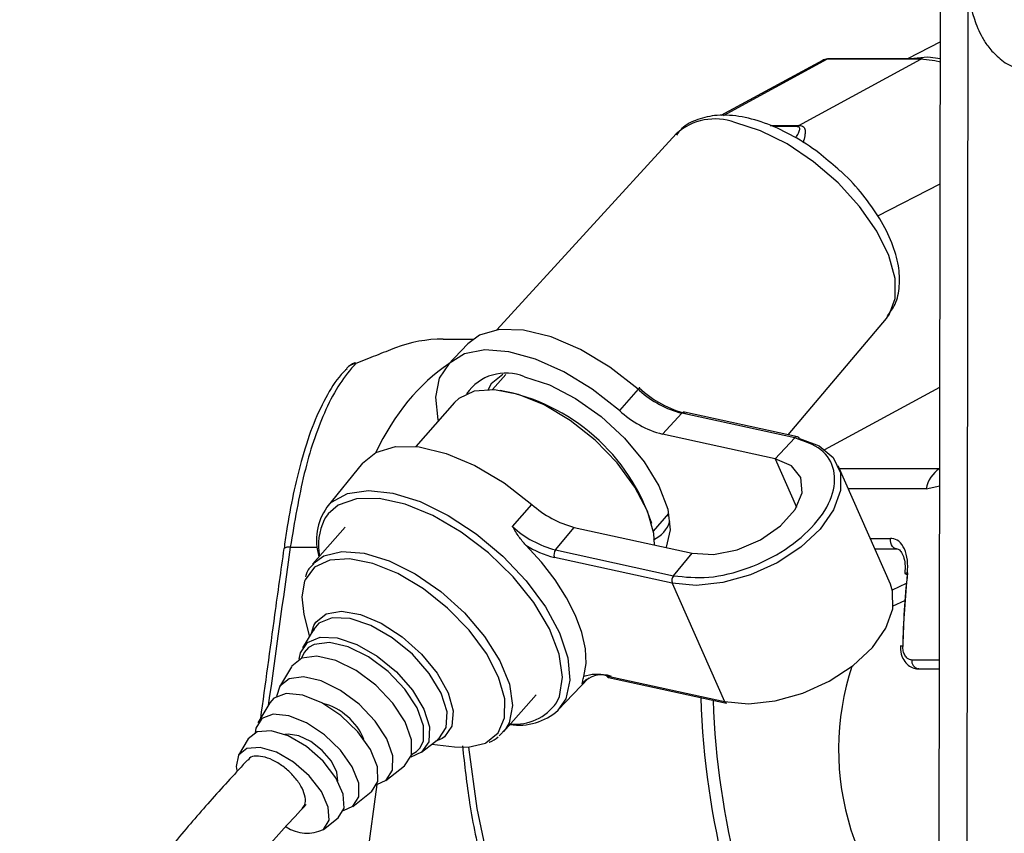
# Paper-space layout '2.5M DUO Wall Base Bracket' of a CAD drawing. Header units: millimetres. Extents: x 20 to 18989, y 40 to 14956.
# Tile 7 of 109: x 3950 to 4041, y 6509 to 6584. Entities that reach past the tile are written whole.
import ezdxf

# ---------------------------------------------------------------- set-up
doc = ezdxf.new("R2010")
doc.units = ezdxf.units.MM
doc.layers.add('COMPONENT_GEOMETRY', color=7, linetype='Continuous')
doc.styles.add('SLDTEXTSTYLE1', font='TXT', dxfattribs={"width": 0.75})
doc.dimstyles.new('SLDDIMSTYLE0', dxfattribs={"dimtxt": 150, "dimasz": 6.604, "dimexe": 0, "dimexo": 0.0625, "dimgap": 37.5, "dimtad": 0, "dimtih": 1, "dimtoh": 1, "dimdec": 0, "dimlfac": 0.5, "dimrnd": 1e-09, "dimzin": 12, "dimdsep": 46, "dimtxsty": 'SLDTEXTSTYLE1', "dimsah": 1, "dimcen": 0.09, "dimadec": 0, "dimazin": 3, "dimtfac": 1, "dimtdec": 0, "dimtofl": 0, "dimtmove": 0, "dimatfit": 3, "dimfxl": 1, "dimfrac": 2, "dimtolj": 1, "dimtzin": 12, "dimarcsym": 0})

# ---------------------------------------------------------------- blocks, each defined once
blk = doc.blocks.new('_D_23')
at = {"layer": 'COMPONENT_GEOMETRY', "color": 7, "ltscale": 2}
for p, q in [((6638.523, 7959.491), (607.653, 7959.491)), ((614.003, 7959.491), (614.003, 5158.054)), ((614.003, 2118.491), (614.003, 4919.929)), ((6537.749, 2118.491), (607.653, 2118.491))]:
    blk.add_line(p, q, dxfattribs=at)
for points in [[(614.003, 7959.491), (612.987, 7952.887), (615.019, 7952.887)], [(614.003, 2118.491), (615.019, 2125.095), (612.987, 2125.095)]]:
    blk.add_solid(points, dxfattribs=at)
at = {"layer": 'COMPONENT_GEOMETRY', "color": 7, "ltscale": 2, "insert": (392.337, 5113.289), "char_height": 150, "attachment_point": 1, "style": 'SLDTEXTSTYLE1'}
blk.add_mtext('2921', dxfattribs=at)

psp = doc.layouts.new('2.5M DUO Wall Base Bracket')

# ---------------------------------------------------------------- linework, layer by layer
at = {"color": 7, "linetype": 'Continuous', "lineweight": 25, "ltscale": 2}
for p, q in [((4034.907, 6445.093), (4035.119, 6603.604)), ((4035.09, 6582.224), (4032.033, 6580.653)), ((4024.141, 6580.503), (4014.693, 6575.382)), ((4021.935, 6574.469), (4033.269, 6580.613)), ((4033.269, 6580.613), (4024.589, 6580.613)), ((4033.421, 6580.653), (4024.741, 6580.653)), ((4010.57, 6573.695), (3993.898, 6555.476)), ((4020.966, 6545.74), (4030.084, 6556.552)), ((4030.084, 6556.552), (4030.191, 6556.685)), ((3988.925, 6554.625), (3991.715, 6554.625)), ((3991.203, 6554.176), (3989.348, 6552.229)), ((3994.73, 6551.335), (3993.492, 6549.927)), ((4007.028, 6549.959), (4005.291, 6547.981)), ((3990.372, 6549.105), (3989.981, 6548.732)), ((3989.981, 6548.732), (3986.389, 6544.644)), ((4011.084, 6547.735), (4009.274, 6545.797)), ((4021.562, 6545.447), (4011.084, 6547.735)), ((4021.822, 6545.553), (4011.345, 6547.84)), ((4019.752, 6543.509), (4009.274, 6545.797)), ((4021.562, 6545.447), (4019.752, 6543.509)), ((3981.444, 6543.101), (3978.125, 6539)), ((4030.441, 6531.862), (4025.587, 6542.86)), ((3995.36, 6537.209), (3997.169, 6539.27)), ((4008.443, 6536.793), (4009.871, 6538.418)), ((3979.814, 6537.16), (3976.789, 6533.717)), ((3999.36, 6535.033), (4001.098, 6537.133)), ((4001.098, 6537.133), (4012.05, 6534.742)), ((4028.994, 6535.141), (4031.014, 6535.141)), ((4010.201, 6531.958), (3999.25, 6534.349)), ((3999.36, 6535.033), (4010.312, 6532.642)), ((4010.312, 6532.642), (4012.05, 6534.742)), ((4010.201, 6531.958), (4015.056, 6520.96)), ((4030.717, 6529.83), (4031.796, 6530.345)), ((3975.996, 6529.037), (3976.503, 6526.977)), ((3976.707, 6527.319), (3976.918, 6528.026)), ((3976.922, 6527.68), (3975.879, 6525.933)), ((3976.881, 6527.524), (3976.976, 6527.675)), ((3974.838, 6524.189), (3973.724, 6522.324)), ((4004.104, 6523.351), (4015.056, 6520.96)), ((4032.999, 6524), (4035.012, 6524)), ((3999.586, 6520.146), (4002.46, 6523.162)), ((4004.282, 6523.186), (4015.234, 6520.795)), ((3994.519, 6518.141), (3997.544, 6521.584)), ((3972.833, 6520.832), (3971.719, 6518.967)), ((3994.704, 6518.374), (3994.127, 6517.768)), ((3970.828, 6517.475), (3969.937, 6515.983)), ((3986.917, 6516.236), (3988.515, 6517.496)), ((3987.872, 6516.989), (3989.981, 6516.751)), ((3988.833, 6517.52), (3988.185, 6517.235)), ((3988.521, 6517.5), (3988.388, 6517.421)), ((3983.616, 6513.634), (3985.322, 6514.979)), ((3980.545, 6511.213), (3982.251, 6512.558)), ((3977.815, 6509.062), (3979.18, 6510.138))]:
    psp.add_line(p, q, dxfattribs=at)
at = {"color": 8, "linetype": 'Continuous', "lineweight": 25, "ltscale": 2}
for p, q in [((4037.472, 6440.272), (4037.668, 6586.539)), ((4024.589, 6580.613), (4014.913, 6575.368)), ((4019.297, 6574.469), (4021.935, 6574.469)), ((4021.758, 6574.36), (4019.527, 6574.36)), ((4029.272, 6566.067), (4035.073, 6569.037)), ((4007.165, 6549.84), (4007.028, 6549.959)), ((4024.356, 6544.372), (4035.047, 6550.167)), ((4019.752, 6543.509), (4021.735, 6539.017)), ((4025.697, 6542.612), (4035.035, 6542.612)), ((4035.035, 6542.612), (4035.037, 6542.613)), ((4033.769, 6540.7), (4026.541, 6540.7)), ((4033.769, 6540.7), (4035.035, 6540.999)), ((4009.907, 6538.232), (4009.659, 6538.177)), ((4028.565, 6536.113), (4030.462, 6536.113)), ((3974.731, 6535.288), (3977.25, 6535.288)), ((4030.628, 6531.328), (4031.933, 6531.951)), ((4035.013, 6524.81), (4032.433, 6524.81)), ((4001.814, 6522.585), (4002.234, 6523.026)), ((3989.039, 6517.666), (3988.833, 6517.52)), ((3985.982, 6516.021), (3986.45, 6516.298)), ((3986.45, 6516.298), (3986.77, 6516.627)), ((3982.775, 6513.249), (3980.175, 6494.265))]:
    psp.add_line(p, q, dxfattribs=at)
at = {"color": 7, "linetype": 'Continuous', "lineweight": 25, "ltscale": 2, "flags": 128}
for points in [[(4035.088, 6580.669), (4033.919, 6580.826), (4032.278, 6580.653)], [(4024.741, 6580.653), (4024.67, 6580.644), (4024.589, 6580.613)], [(4033.421, 6580.653), (4033.35, 6580.644), (4033.269, 6580.613)], [(4035.089, 6580.347), (4034.57, 6580.475), (4033.269, 6580.613)], [(4007.028, 6549.959), (4004.405, 6552.009), (4001.662, 6553.662), (3998.942, 6554.832), (3996.388, 6555.458), (3994.131, 6555.507), (3992.291, 6554.978), (3991.203, 6554.176)], [(4005.291, 6547.981), (4002.772, 6549.96), (4000.137, 6551.579), (3997.512, 6552.761), (3995.021, 6553.449), (3992.782, 6553.611), (3990.902, 6553.24), (3989.47, 6552.352), (3988.555, 6550.99), (3988.198, 6549.219), (3988.418, 6547.123), (3988.449, 6546.989)], [(3980.83, 6552.356), (3980.745, 6552.418), (3980.724, 6552.417)], [(3994.471, 6551.333), (3993.39, 6550.453), (3993.06, 6549.87)], [(3996.474, 6551.124), (3998.801, 6550.367), (4001.225, 6549.108), (4003.594, 6547.426), (4005.758, 6545.425), (4007.581, 6543.233), (4008.949, 6540.987), (4009.776, 6538.827), (4010.01, 6536.89), (4009.636, 6535.298), (4009.623, 6535.272)], [(4008.548, 6535.507), (4008.481, 6536.559), (4007.891, 6538.649), (4006.734, 6540.883), (4005.08, 6543.121), (4003.035, 6545.222), (4000.726, 6547.055), (3998.3, 6548.503), (3995.907, 6549.476), (3993.7, 6549.914), (3991.815, 6549.787), (3990.372, 6549.105)], [(4007.135, 6550.081), (4007.162, 6550.112), (4007.177, 6550.129), (4007.181, 6550.132), (4007.172, 6550.122), (4007.151, 6550.099), (4007.12, 6550.063), (4007.078, 6550.015), (4007.028, 6549.959)], [(4022, 6545.388), (4023.823, 6544.717), (4025.119, 6543.635), (4025.801, 6542.214), (4025.821, 6540.552), (4025.179, 6538.762), (4023.919, 6536.966), (4022.126, 6535.286), (4019.922, 6533.837), (4017.458, 6532.718), (4014.901, 6532.004), (4012.426, 6531.745), (4010.201, 6531.958)], [(3981.444, 6543.101), (3982.684, 6544.103), (3984.485, 6544.639), (3986.695, 6544.607), (3989.202, 6544.01), (3991.875, 6542.879), (3994.577, 6541.271), (3997.169, 6539.27)], [(4012.05, 6534.742), (4014.028, 6534.625), (4016.231, 6535.051), (4018.395, 6535.969), (4020.258, 6537.267), (4021.596, 6538.789), (4022.247, 6540.352), (4022.132, 6541.768), (4021.265, 6542.864), (4019.752, 6543.509)], [(3999.449, 6520.848), (3999.721, 6521.427), (4000.017, 6523.226), (3999.703, 6525.356), (3998.793, 6527.703), (3997.339, 6530.14), (3995.418, 6532.535), (3993.134, 6534.76), (3990.609, 6536.695), (3987.98, 6538.235), (3985.389, 6539.297), (3982.976, 6539.824), (3980.87, 6539.787), (3979.185, 6539.189), (3978.251, 6538.389)], [(4001.98, 6523.27), (4002.196, 6524.486), (4002.14, 6525.86), (4001.813, 6527.359), (4001.224, 6528.949), (4000.386, 6530.593), (3999.317, 6532.254), (3998.044, 6533.893), (3996.594, 6535.473)], [(3976.054, 6532.149), (3975.789, 6530.673), (3975.996, 6529.037)], [(4015.056, 6520.96), (4017.28, 6520.747), (4019.755, 6521.006), (4022.312, 6521.719), (4024.776, 6522.839), (4026.98, 6524.288), (4028.773, 6525.968), (4030.034, 6527.764), (4030.676, 6529.554), (4030.655, 6531.216), (4030.441, 6531.862)], [(3976.33, 6526.449), (3977.504, 6526.929), (3979.081, 6526.861), (3980.907, 6526.254), (3982.804, 6525.167), (3984.586, 6523.706), (3986.078, 6522.013), (3987.135, 6520.255), (3987.653, 6518.604), (3987.581, 6517.222), (3986.926, 6516.243), (3985.91, 6515.791)], [(3975.568, 6524.877), (3975.675, 6525.471), (3976.33, 6526.449)], [(3986.77, 6516.627), (3987.088, 6517.285), (3987.113, 6518.688), (3986.522, 6520.355), (3985.381, 6522.107), (3983.812, 6523.752), (3981.986, 6525.113), (3980.1, 6526.042), (3978.359, 6526.438), (3976.951, 6526.259), (3976.431, 6525.965)], [(3985.33, 6514.985), (3985.97, 6515.976), (3985.995, 6517.384), (3985.403, 6519.057), (3984.257, 6520.815), (3982.683, 6522.466), (3980.85, 6523.832), (3978.957, 6524.764), (3977.21, 6525.162), (3975.797, 6524.982), (3974.872, 6524.245), (3974.838, 6524.189)], [(3982.775, 6513.249), (3983.624, 6513.64), (3984.227, 6514.575), (3984.251, 6515.903), (3983.692, 6517.482), (3982.611, 6519.141), (3981.126, 6520.698), (3979.396, 6521.987), (3977.611, 6522.866), (3975.962, 6523.242), (3974.629, 6523.072), (3973.757, 6522.376), (3973.449, 6521.429)], [(3982.258, 6512.564), (3982.849, 6513.515), (3982.823, 6514.877), (3982.184, 6516.485), (3981.009, 6518.145), (3979.439, 6519.657), (3977.664, 6520.839), (3975.898, 6521.548), (3974.354, 6521.698), (3973.218, 6521.272), (3972.833, 6520.832)], [(3979.669, 6510.845), (3980.552, 6511.219), (3981.105, 6512.11), (3981.081, 6513.386), (3980.482, 6514.893), (3979.381, 6516.449), (3977.909, 6517.866), (3976.246, 6518.973), (3974.591, 6519.638), (3973.144, 6519.779), (3972.08, 6519.38), (3971.526, 6518.488), (3971.466, 6518.051)], [(3979.187, 6510.143), (3979.724, 6511.049), (3979.648, 6512.353), (3978.968, 6513.881), (3977.776, 6515.425), (3976.234, 6516.778), (3974.548, 6517.756), (3972.948, 6518.227), (3971.649, 6518.128), (3970.828, 6517.475)], [(3979.153, 6513.559), (3979.057, 6514.388), (3978.551, 6515.406), (3977.705, 6516.407), (3976.647, 6517.24), (3975.539, 6517.777), (3974.549, 6517.937), (3974.225, 6517.889)], [(3989.981, 6516.751), (3991.236, 6516.717), (3992.846, 6517.102)], [(3977.821, 6509.067), (3978.328, 6509.921), (3978.257, 6511.152), (3977.615, 6512.593), (3976.491, 6514.05), (3975.036, 6515.325), (3973.446, 6516.248), (3971.937, 6516.692), (3970.711, 6516.598), (3969.935, 6515.98), (3969.714, 6514.919), (3969.759, 6514.55)]]:
    psp.add_lwpolyline(points, dxfattribs=at)
at = {"color": 8, "linetype": 'Continuous', "lineweight": 25, "ltscale": 2, "flags": 128}
for points in [[(4030.191, 6556.685), (4030.332, 6556.886), (4030.895, 6558.389), (4030.887, 6560.253), (4030.306, 6562.376), (4029.185, 6564.645), (4027.585, 6566.937), (4025.59, 6569.128), (4023.31, 6571.1), (4020.866, 6572.748), (4018.391, 6573.982), (4016.017, 6574.736)], [(3978.125, 6539), (3978.57, 6539.461), (3980.054, 6540.282), (3981.983, 6540.571), (3984.263, 6540.314), (3986.777, 6539.524), (3989.401, 6538.241), (3992.002, 6536.528), (3994.451, 6534.473), (3996.623, 6532.178), (3998.412, 6529.757), (3999.725, 6527.333), (4000.499, 6525.027), (4000.694, 6522.954), (4000.301, 6521.219), (3999.586, 6520.146)], [(3978.251, 6538.389), (3978.012, 6538.062), (3977.879, 6537.841)], [(4031.008, 6535.141), (4030.903, 6535.157), (4030.762, 6535.226), (4030.638, 6535.344), (4030.541, 6535.504), (4030.476, 6535.695), (4030.45, 6535.903), (4030.462, 6536.113)], [(3976.845, 6533.779), (3977.841, 6534.499), (3979.518, 6534.906), (3981.58, 6534.75), (3983.898, 6534.039), (3986.327, 6532.818), (3988.714, 6531.165), (3990.908, 6529.182), (3992.772, 6526.996), (3994.189, 6524.742), (3995.069, 6522.563), (3995.358, 6520.595), (3995.038, 6518.962), (3994.704, 6518.374)], [(3992.846, 6517.102), (3992.871, 6517.114), (3994.028, 6518.036), (3994.633, 6519.426), (3994.648, 6521.195), (3994.073, 6523.233), (3992.944, 6525.412), (3991.332, 6527.594), (3989.337, 6529.643), (3987.086, 6531.43), (3984.72, 6532.842), (3982.387, 6533.792), (3980.234, 6534.218), (3978.396, 6534.095), (3976.989, 6533.43), (3976.989, 6533.43)], [(3976.989, 6533.43), (3976.102, 6532.265), (3976.054, 6532.149)], [(4031.795, 6532.86), (4031.795, 6532.86), (4031.813, 6532.877), (4031.859, 6532.889), (4031.933, 6532.898), (4032.032, 6532.901)], [(3976.918, 6528.026), (3977.093, 6528.328), (3978.052, 6529.094), (3979.476, 6529.337), (3981.237, 6529.037), (3983.179, 6528.22), (3985.129, 6526.958), (3986.915, 6525.365), (3988.377, 6523.58), (3989.385, 6521.764), (3989.851, 6520.077), (3989.732, 6518.669), (3989.039, 6517.666), (3989.039, 6517.666)], [(3988.525, 6517.503), (3989.212, 6518.531), (3989.288, 6519.983), (3988.744, 6521.717), (3987.634, 6523.563), (3986.067, 6525.341), (3984.196, 6526.876), (3982.203, 6528.018), (3980.285, 6528.655), (3978.628, 6528.726), (3977.396, 6528.222), (3976.922, 6527.68)], [(3976.431, 6525.965), (3976.029, 6525.524), (3975.787, 6524.978)], [(3991.289, 6516.72), (3992.041, 6511.004), (3993.324, 6504.974), (3995.078, 6499.186), (3997.28, 6493.713), (3999.903, 6488.624), (4002.913, 6483.984), (4006.273, 6479.85), (4009.939, 6476.277), (4013.866, 6473.308), (4016.271, 6471.863)]]:
    psp.add_lwpolyline(points, dxfattribs=at)
at = {"color": 8, "linetype": 'Continuous', "lineweight": 25, "ltscale": 4}
for centre, radius, start, end in [((4014.146, 6569.752), 5.323, 69.42093, 132.20619), ((3981.041, 6550.893), 1.478, 98.22186, 137.41496), ((4011.305, 6547.562), 0.281, 81.98493, 142.03519), ((4021.783, 6545.274), 0.281, 81.99222, 142.00217), ((3974.578, 6534.452), 0.85, 79.6305, 121.20812), ((4031.546, 6524.872), 1.237, 87.44112, 98.32483), ((4033.157, 6524.713), 0.73, 172.32013, 257.52218), ((4004.352, 6523.44), 0.263, 199.74457, 254.66216), ((3995.606, 6523.539), 4.691, 264.53271, 324.99405)]:
    psp.add_arc(centre, radius, start, end, dxfattribs=at)
at = {"color": 7, "linetype": 'Continuous', "lineweight": 25, "ltscale": 4}
for centre, radius, start, end in [((4022.827, 6572.826), 1.87, 118.50593, 124.85963), ((3988.921, 6542.268), 12.357, 89.98151, 111.02453), ((3981.43, 6550.545), 2, 110.66916, 137.02437), ((3994.756, 6547.017), 4.452, 67.30932, 145.47689), ((3990.876, 6531.872), 18.293, 17.87853, 79.52018), ((4014.164, 6557.697), 10.364, 227.29602, 255.23291), ((4013.502, 6556.936), 9.514, 228.23582, 255.27713), ((4011.674, 6554.897), 9.411, 227.2974, 255.2305), ((4021.752, 6545.298), 0.264, 19.86211, 74.54462), ((4036.54, 6540.239), 2.809, 122.3827, 170.56556), ((3982.42, 6535.962), 5.261, 144.72386, 197.20623), ((4003.48, 6546.195), 9.369, 227.65129, 255.27091), ((3982.996, 6535.436), 5.655, 154.83403, 190.09084), ((4001.784, 6544.256), 9.536, 227.64635, 255.27644), ((4007.273, 6538.571), 2.843, 294.38192, 342.29781), ((4001.311, 6542.918), 8.813, 237.63733, 256.4731), ((3999.913, 6534.593), 0.706, 141.44822, 200.20192), ((4010.864, 6532.202), 0.706, 141.44645, 200.23131), ((4032.03, 6533.124), 0.354, 228.43984, 267.70699), ((4003.682, 6520.993), 2.454, 69.4737, 139.55703), ((4003.172, 6519.895), 3.58, 74.90235, 109.44905), ((3976.277, 6515.255), 5.727, 22.42262, 74.97644), ((4015.304, 6521.049), 0.264, 199.83218, 254.57456), ((3995.984, 6524.139), 5.378, 260.80717, 312.06304), ((3976.297, 6512.291), 3.566, 236.94522, 295.30605)]:
    psp.add_arc(centre, radius, start, end, dxfattribs=at)
for centre, major_axis, ratio, start_param, end_param in [((4025.079, 6578.737), (-0.926, 1.773), 0.663275, 5.949734, 6.293418), ((4069.967, 6524.096), (-0.451, 55.199), 0.695482, 1.407304, 1.529257), ((4070.542, 6524.1), (-0.451, 55.999), 0.695649, 1.407381, 1.529334), ((4038.722, 6516.587), (0.159, 18.2), 0.718681, 1.145085, 2.863537)]:
    psp.add_ellipse(centre, major_axis=major_axis, ratio=ratio, start_param=start_param, end_param=end_param, dxfattribs=at)
at = {"color": 8, "linetype": 'Continuous', "lineweight": 25, "ltscale": 4}
for centre, major_axis, ratio, start_param, end_param in [((3996.745, 6530.625), (-0.123, 24), 0.707093, 0.437913, 0.971363), ((4018.545, 6531.632), (54.796, 386.22), 0.112522, 1.577296, 1.615348), ((4053.049, 6524.1), (0.481, 55.999), 0.718516, 1.626716, 2.233375), ((4053.605, 6524.096), (0.481, 55.199), 0.718681, 1.631924, 2.233469)]:
    psp.add_ellipse(centre, major_axis=major_axis, ratio=ratio, start_param=start_param, end_param=end_param, dxfattribs=at)
at = {"color": 7, "linetype": 'Continuous', "lineweight": 25, "ltscale": 2}
for points, knots in [([(4035.151, 6602.963), (4035.215, 6602.429), (4035.494, 6600.08), (4035.979, 6596.408), (4036.591, 6592.174), (4037.194, 6588.599), (4037.72, 6586.113), (4038.162, 6584.557), (4038.508, 6583.582), (4038.9, 6582.73), (4039.506, 6581.755), (4040.462, 6580.766), (4041.402, 6580.039), (4042.051, 6579.856), (4042.158, 6579.826)], [0, 0, 0, 0, 0.0537718, 0.2368376, 0.4058851, 0.5637757, 0.7316502, 0.8163079, 0.8644467, 0.9034781, 0.9332659, 0.9629549, 0.9939196, 1, 1, 1, 1]), ([(4024.741, 6580.653), (4024.56, 6580.644), (4024.324, 6580.632), (4024.147, 6580.488), (4024.106, 6580.454)], [0, 0, 0, 0, 0.763909, 1, 1, 1, 1]), ([(4025.553, 6570.438), (4024.976, 6570.948), (4023.684, 6572.091), (4021.459, 6573.51), (4019.043, 6574.664), (4016.639, 6575.352), (4014.442, 6575.506), (4012.573, 6575.1), (4011.238, 6574.448), (4010.735, 6573.787), (4010.574, 6573.574)], [0, 0, 0, 0, 0.115285, 0.258011, 0.401843, 0.54794, 0.697334, 0.82463, 0.943749, 1, 1, 1, 1]), ([(4030.187, 6556.782), (4030.441, 6557.129), (4031.034, 6557.942), (4031.349, 6559.57), (4031.26, 6561.48), (4030.647, 6563.586), (4029.532, 6565.819), (4027.937, 6568.024), (4026.563, 6569.6), (4025.692, 6570.323), (4025.553, 6570.438)], [0, 0, 0, 0, 0.096873, 0.226906, 0.362827, 0.509947, 0.664063, 0.818146, 0.971012, 1, 1, 1, 1]), ([(3984.488, 6553.802), (3983.898, 6553.572), (3982.802, 6553.145), (3981.453, 6552.605), (3980.83, 6552.356)], [0, 0, 0, 0, 0.538136, 1, 1, 1, 1]), ([(3979.997, 6551.858), (3979.815, 6551.686), (3979.046, 6550.959), (3977.968, 6549.165), (3976.727, 6546.496), (3975.759, 6543.464), (3974.985, 6540.21), (3974.462, 6537.459), (3974.227, 6535.708), (3974.154, 6535.165)], [0, 0, 0, 0, 0.05493, 0.231864, 0.41836, 0.602258, 0.759643, 0.92543, 1, 1, 1, 1]), ([(3980.83, 6552.356), (3980.755, 6552.279), (3979.645, 6551.122), (3977.853, 6548.168), (3975.909, 6542.333), (3975.125, 6537.642), (3974.731, 6535.288)], [0, 0, 0, 0, 0.024676, 0.367477, 0.682494, 1, 1, 1, 1]), ([(4010.312, 6532.642), (4011.372, 6532.525), (4013.492, 6532.292), (4017.274, 6533.231), (4020.792, 6534.985), (4023.585, 6537.375), (4025.214, 6540.019), (4025.415, 6542.497), (4024.235, 6544.519), (4022.453, 6545.138), (4021.562, 6545.447)], [0, 0, 0, 0, 0.125001, 0.25, 0.375004, 0.500002, 0.624998, 0.749999, 0.874999, 1, 1, 1, 1]), ([(3996.594, 6535.473), (3996.377, 6535.732), (3995.921, 6536.276), (3995.561, 6536.89), (3995.363, 6537.204), (3995.36, 6537.209)], [0, 0, 0, 0, 0.472389, 0.991331, 1, 1, 1, 1]), ([(4032.032, 6532.901), (4032.049, 6533.304), (4032.084, 6534.11), (4031.794, 6535.159), (4031.284, 6535.875), (4030.78, 6536.102), (4030.506, 6536.112), (4030.462, 6536.113)], [0, 0, 0, 0, 0.256921, 0.513406, 0.754501, 0.960355, 1, 1, 1, 1]), ([(3974.138, 6535.179), (3973.849, 6533.124), (3973.106, 6527.852), (3972.392, 6522.58), (3971.956, 6519.363)], [0, 0, 0, 0, 0.389751, 1, 1, 1, 1]), ([(4031.009, 6535.131), (4031.062, 6535.13), (4031.193, 6535.126), (4031.418, 6534.94), (4031.682, 6534.437), (4031.839, 6533.723), (4031.807, 6533.156), (4031.79, 6532.859)], [0, 0, 0, 0, 0.139189, 0.3468376, 0.5458722, 0.7620359, 1, 1, 1, 1]), ([(3976.916, 6533.743), (3976.658, 6533.505), (3976.297, 6533.171), (3976.179, 6532.684), (3976.145, 6532.545)], [0, 0, 0, 0, 0.713882, 1, 1, 1, 1]), ([(4031.387, 6526.096), (4031.381, 6525.989), (4031.359, 6525.595), (4031.55, 6524.984), (4031.949, 6524.404), (4032.452, 6524.085), (4032.864, 6523.964), (4033.07, 6524.012), (4033.102, 6524.02)], [0, 0, 0, 0, 0.100183, 0.368087, 0.590833, 0.785813, 0.967518, 1, 1, 1, 1]), ([(4032.433, 6524.81), (4032.39, 6524.813), (4032.251, 6524.823), (4032.016, 6524.948), (4031.782, 6525.239), (4031.624, 6525.645), (4031.609, 6525.954), (4031.601, 6526.108)], [0, 0, 0, 0, 0.092763, 0.303391, 0.529029, 0.764293, 1, 1, 1, 1]), ([(4001.814, 6522.585), (4001.815, 6522.586), (4001.844, 6522.664), (4001.861, 6522.814), (4001.942, 6523.123), (4001.98, 6523.27)], [0, 0, 0, 0, 0.008589, 0.527571, 1, 1, 1, 1]), ([(3990.716, 6516.834), (3990.91, 6515.058), (3991.319, 6511.317), (3992.49, 6505.768), (3994.09, 6500.233), (3996.114, 6494.967), (3998.529, 6490.026), (4001.312, 6485.467), (4004.433, 6481.349), (4007.853, 6477.699), (4011.556, 6474.642), (4014.237, 6472.745), (4015.715, 6472.05), (4015.828, 6471.997)], [0, 0, 0, 0, 0.090499, 0.190616, 0.290767, 0.390958, 0.491189, 0.591447, 0.691694, 0.791879, 0.891922, 0.991731, 1, 1, 1, 1]), ([(3993.198, 6517.17), (3993.207, 6517.172), (3993.537, 6517.262), (3993.788, 6517.472), (3994.033, 6517.678)], [0, 0, 0, 0, 0.025951, 1, 1, 1, 1]), ([(3970.78, 6515.542), (3969.678, 6514.343), (3967.513, 6511.985), (3964.446, 6508.452), (3961.997, 6505.352), (3960.237, 6502.804), (3959.064, 6500.759), (3958.31, 6498.943), (3957.893, 6497.058), (3958.04, 6495.151), (3959.028, 6493.274), (3960.291, 6492.177), (3961.909, 6491.477), (3964.429, 6490.716), (3967.455, 6490.439), (3970.045, 6490.668), (3971.028, 6490.762), (3972.412, 6490.359), (3974.267, 6489.974), (3975.388, 6489.442), (3976.16, 6488.873), (3976.866, 6487.933), (3977.283, 6486.457), (3977.319, 6485.448), (3977.339, 6484.88)], [0, 0, 0, 0, 0.078657, 0.154625, 0.21657, 0.255939, 0.288853, 0.317898, 0.344465, 0.385221, 0.416072, 0.454405, 0.502262, 0.562057, 0.628033, 0.692323, 0.754406, 0.814574, 0.87019, 0.896147, 0.922756, 0.955881, 0.975205, 1, 1, 1, 1]), ([(3975.85, 6511.011), (3975.96, 6511.169), (3976.183, 6511.49), (3976.112, 6512.248), (3975.75, 6513.111), (3975.116, 6513.991), (3974.272, 6514.795), (3973.333, 6515.431), (3972.383, 6515.822), (3971.553, 6515.924), (3971.002, 6515.806), (3970.85, 6515.578), (3970.809, 6515.516)], [0, 0, 0, 0, 0.104237, 0.21277, 0.31722, 0.426004, 0.530099, 0.638181, 0.74417, 0.850689, 0.959275, 1, 1, 1, 1]), ([(3964.825, 6497.131), (3964.835, 6497.166), (3964.858, 6497.249), (3964.946, 6497.461), (3965.15, 6497.899), (3965.621, 6498.726), (3966.844, 6500.564), (3969.089, 6503.431), (3972.372, 6507.27), (3974.848, 6509.923), (3976.202, 6511.375)], [0, 0, 0, 0, 0.011179, 0.026745, 0.046017, 0.099516, 0.175963, 0.384854, 0.663566, 1, 1, 1, 1])]:
    psp.add_open_spline(points, degree=3, knots=knots, dxfattribs=at)
at = {"color": 8, "linetype": 'Continuous', "lineweight": 25, "ltscale": 2}
for points, knots in [([(4021.935, 6574.469), (4021.99, 6574.467), (4022.137, 6574.461), (4022.313, 6574.401), (4022.492, 6574.241), (4022.548, 6573.943), (4022.5, 6573.472), (4022.401, 6573.092), (4022.342, 6572.87)], [0, 0, 0, 0, 0.052722, 0.139214, 0.239476, 0.4617, 0.685874, 1, 1, 1, 1]), ([(4021.665, 6573.312), (4021.69, 6573.354), (4021.805, 6573.541), (4021.954, 6573.836), (4022.054, 6574.128), (4022.002, 6574.29), (4021.904, 6574.352), (4021.798, 6574.358), (4021.758, 6574.36)], [0, 0, 0, 0, 0.092626, 0.413154, 0.715518, 0.841304, 0.941619, 1, 1, 1, 1])]:
    psp.add_open_spline(points, degree=3, knots=knots, dxfattribs=at)

# ---------------------------------------------------------------- dimensions: what is measured, and where the dimension line sits
at = {"layer": 'COMPONENT_GEOMETRY', "color": 7, "ltscale": 2}
dim = psp.add_linear_dim(base=(614.00319254, 7959.491145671), p1=(6540.289164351, 2118.491145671), p2=(6641.062804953, 7959.491145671), angle=90, dimstyle='SLDDIMSTYLE0', dxfattribs=at)
dim.commit()
dim.dimension.update_dxf_attribs({"geometry": '_D_23', "text_midpoint": (614.00319254, 5038.991145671), "dimtype": 160})

doc.saveas('drawing.dxf')
